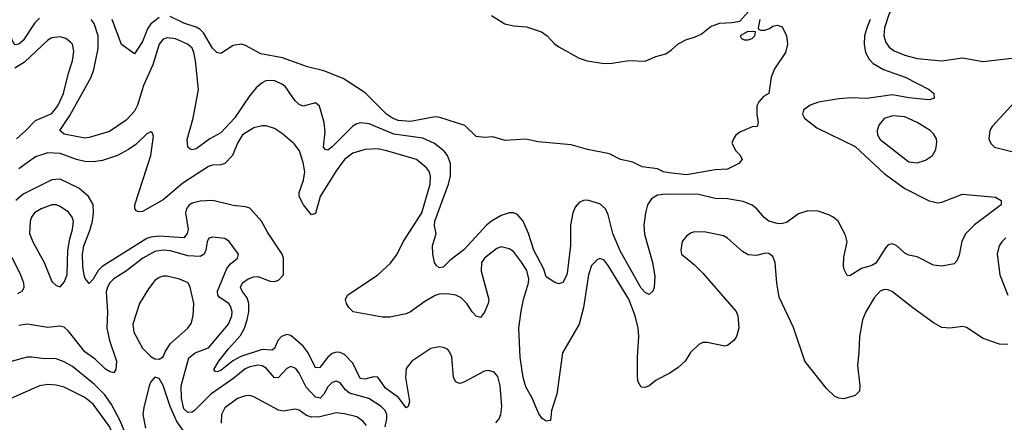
# Model space of a CAD drawing. Header units: inches. Extents: x 1678809 to 1859548, y 384609 to 522868.
# Tile 125 of 256: x 1740793 to 1745573, y 460193 to 462149. Entities that reach past the tile are written whole.
import ezdxf

# ---------------------------------------------------------------- set-up
doc = ezdxf.new("R2010")
doc.units = ezdxf.units.IN
doc.header["$MEASUREMENT"] = 0
doc.layers.add('B7446', color=7, linetype='Continuous')

msp = doc.modelspace()

# ---------------------------------------------------------------- linework, layer by layer
at = {"layer": 'B7446', "color": 5}
for points, elevation in [([(1745610, 462612), (1745499.8, 462500.2), (1745490, 462494.6), (1745470, 462502), (1745430, 462529.3), (1745395.3, 462535.3), (1745327.2, 462532.8), (1745270, 462517.7), (1745190, 462474.6), (1745164.3, 462455.7), (1745130, 462410.6), (1745085.7, 462334.3), (1745010.8, 462170), (1744991.7, 462110), (1744989.2, 462070), (1744997.8, 462037.8), (1745015.1, 462015.1), (1745038.5, 461998.5), (1745090, 461976.2), (1745150, 461960.7), (1745270, 461950.1), (1745370, 461963.7), (1745470, 461945.6), (1745610, 461962.7)], 280), ([(1741470, 462159.9), (1741430.4, 462129.6), (1741414.4, 462105.6), (1741390, 462042.7), (1741350, 461982.9), (1741288.3, 462028.3), (1741242.5, 462150)], 240), ([(1744386.4, 462150), (1744378, 462110), (1744381, 462101), (1744390, 462098), (1744410, 462098), (1744434, 462106), (1744450, 462118), (1744470, 462122), (1744494.8, 462114.8), (1744516, 462070), (1744521, 462030), (1744511, 461990), (1744458, 461910), (1744442, 461870), (1744430.7, 461790), (1744404.7, 461775.3), (1744382, 461750), (1744372, 461730), (1744371.3, 461690), (1744378, 461650), (1744374, 461630), (1744350, 461628), (1744290, 461602), (1744270, 461588), (1744258, 461570), (1744251.3, 461550), (1744270, 461512), (1744290.6, 461490.6), (1744301, 461470), (1744284.7, 461450), (1744230, 461422.4), (1744170, 461418.9), (1744030, 461396), (1743944.7, 461404.7), (1743919, 461410), (1743890, 461424.2), (1743814.5, 461434.5), (1743770, 461457.2), (1743709.4, 461469.4), (1743656.9, 461496.9), (1743550, 461518), (1743470, 461541.2), (1743310, 461556), (1743250, 461569), (1743150, 461562.7), (1743090, 461579.3), (1743050, 461576), (1743010, 461581.2), (1742955.1, 461635.1), (1742833.6, 461673.6), (1742810, 461676.9), (1742690, 461655), (1742630, 461660.1), (1742602.8, 461670), (1742574.4, 461690), (1742470, 461793.3), (1742364, 461864), (1742270, 461900.7), (1742190, 461920.7), (1742070, 461964), (1741963.3, 461983.3), (1741890, 462024.2), (1741870, 462029.8), (1741830, 462024), (1741770, 461984.2), (1741750, 461989.6), (1741730, 462011.1), (1741686.1, 462086.1), (1741670, 462102), (1741650, 462113.2), (1741590, 462132.8), (1741524.7, 462164.7)], 240), ([(1743083.5, 462170), (1743148.8, 462128.8), (1743190, 462118.8), (1743254, 462114), (1743326.5, 462090), (1743354.2, 462070), (1743390, 462032.1), (1743410, 462017.5), (1743510, 461962.7), (1743547.7, 461950), (1743630, 461936.9), (1743670, 461937.7), (1743750, 461950.3), (1743830, 461948.4), (1743882, 461970), (1743930, 461983.8), (1743958, 462002), (1743990, 462031.4), (1744030, 462052.9), (1744070, 462064.4), (1744101, 462079), (1744150, 462117.4), (1744192.3, 462132.3), (1744250, 462134.9), (1744290, 462142), (1744330.9, 462189.1)], 240), ([(1740890, 462156.4), (1740866.5, 462133.5), (1740810, 462047.5), (1740790, 462030.6), (1740770, 462027.5), (1740757.5, 462050), (1740737, 462117), (1740718.7, 462138.7), (1740690, 462146.5), (1740610, 462139.2), (1740590, 462142.8), (1740580.8, 462150)], 260), ([(1744921.6, 462150), (1744905.2, 462110), (1744895.2, 462070), (1744893.3, 462030), (1744899.8, 461990), (1744917, 461957), (1744935.9, 461935.9), (1744986.4, 461906.4), (1745092, 461870), (1745207.7, 461810), (1745230.4, 461790), (1745232, 461768), (1745210, 461760.5), (1745190, 461761.5), (1745110, 461768.8), (1745030, 461784.1), (1744906.5, 461766.5), (1744830, 461769.1), (1744770, 461764.1), (1744672, 461748), (1744630, 461734.6), (1744598.3, 461710), (1744592.9, 461690), (1744604, 461670), (1744663.8, 461623.8), (1744850, 461533.6), (1744990, 461401.1), (1745090, 461329.4), (1745208.6, 461268.6), (1745250, 461259.6), (1745270, 461262.3), (1745370, 461300.9), (1745530, 461287.3), (1745558.8, 461270), (1745558, 461250), (1745428, 461152), (1745385.7, 461110), (1745366.6, 461073.4), (1745354.6, 461005.4), (1745342.4, 460977.6), (1745330, 460962.7), (1745270, 460951.1), (1745230, 460956), (1745150, 460996.4), (1745110, 461004.2), (1745090, 461014.3), (1745051.1, 461051.1), (1745030, 461059.8), (1745010, 461054.6), (1744997.9, 461042.1), (1744950, 460965.6), (1744930, 460954.2), (1744879.3, 460940.7), (1744824, 460904), (1744810, 460906), (1744795.1, 460935.1), (1744791.9, 460951.9), (1744794.9, 460994.9), (1744809.8, 461070), (1744802.2, 461102.2), (1744766.4, 461170), (1744743.1, 461190), (1744721, 461201), (1744670, 461218.6), (1744619.8, 461220.2), (1744573.9, 461206.1), (1744515.6, 461164.4), (1744490, 461157.8), (1744470, 461158.7), (1744430, 461170.9), (1744407.2, 461187.2), (1744371.1, 461230), (1744350, 461247.4), (1744305, 461265), (1744230, 461279.1), (1744170, 461280.5), (1744090, 461299.9), (1743930, 461301.1), (1743890, 461297.1), (1743860.5, 461279.5), (1743841.1, 461250), (1743830.9, 461210), (1743824.1, 461150), (1743826.4, 461106.4), (1743866, 460970), (1743876.7, 460903.3), (1743872.8, 460847.2), (1743866.8, 460830), (1743850, 460813.2), (1743830, 460823.6), (1743810, 460845.1), (1743710, 461022.5), (1743672.5, 461110), (1743650, 461201.7), (1743636.9, 461230), (1743610, 461254.9), (1743550, 461271.6), (1743530, 461270.4), (1743510, 461261.5), (1743490, 461237.5), (1743478.8, 461210), (1743468.1, 461150), (1743467.7, 461052.3), (1743453.4, 460930), (1743450, 460909.3), (1743430, 460872), (1743410, 460866), (1743391.9, 460871.9), (1743350, 460899.3), (1743337.2, 460937.2), (1743290, 461029.7), (1743264.1, 461110), (1743237.4, 461170), (1743210, 461202.2), (1743190, 461210.7), (1743170, 461210.7), (1743130, 461198.1), (1743084.2, 461170), (1743059.2, 461150), (1742950, 461030.9), (1742881.2, 460978.8), (1742850, 460947), (1742830, 460943.7), (1742815.6, 460955.6), (1742807.8, 460970), (1742798.4, 461010), (1742796.9, 461050), (1742816, 461110), (1742807.8, 461147.8), (1742809.4, 461170), (1742874.5, 461350), (1742884.5, 461390), (1742884.5, 461450), (1742870, 461488.8), (1742854.1, 461510), (1742806.8, 461546.8), (1742750, 461573.5), (1742610, 461593.1), (1742490, 461642.8), (1742450, 461648.8), (1742430, 461643.6), (1742410, 461631.6), (1742310, 461531.8), (1742290, 461516), (1742278.7, 461518.7), (1742269, 461530), (1742276.5, 461603.5), (1742272.2, 461650), (1742248.5, 461728.5), (1742230, 461745.6), (1742170.2, 461729.8), (1742150, 461736.8), (1742130, 461755.1), (1742083.4, 461823.4), (1742070, 461834.6), (1742031.4, 461851.4), (1742010, 461854.5), (1741988.4, 461851.6), (1741970, 461842.4), (1741941.9, 461818.1), (1741910, 461780.4), (1741836.1, 461670), (1741770, 461599.8), (1741716, 461570), (1741650, 461520.9), (1741630, 461516.3), (1741620.6, 461520.6), (1741609.7, 461530), (1741606.7, 461566.7), (1741636.1, 461670), (1741661.3, 461810), (1741646.2, 461950), (1741639.2, 461990), (1741630, 462010.6), (1741607.9, 462030), (1741550, 462056.3), (1741510, 462061.6), (1741490, 462053.9), (1741470.8, 462030), (1741439, 461930), (1741393.9, 461830), (1741366.1, 461733.9), (1741350, 461704), (1741310, 461661.4), (1741230, 461605.8), (1741130, 461576.4), (1741110, 461574.3), (1741010, 461593.3), (1740987.8, 461610), (1741036.8, 461683.2), (1741141.1, 461870), (1741153.5, 461906.5), (1741175, 462010), (1741175.1, 462070), (1741155.6, 462130), (1741140.4, 462150)], 260), ([(1740777.9, 461570), (1740823.5, 461610), (1740870, 461659.9), (1740950, 461694.1), (1740978.4, 461730), (1741005.8, 461790), (1741029.8, 461890), (1741049.8, 461950), (1741055.8, 461995.8), (1741049.7, 462029.7), (1741040.5, 462040.5), (1741017.7, 462057.7), (1740990, 462066), (1740950, 462061), (1740930, 462049.8), (1740817.4, 461942.6), (1740770, 461914.1)], 280), ([(1745623.7, 461750), (1745514.4, 461630), (1745502.8, 461610), (1745498.9, 461570), (1745508.2, 461548.2), (1745526, 461530), (1745610, 461508.8)], 280), ([(1745590, 460571.1), (1745550, 460572.3), (1745470, 460600.4), (1745390, 460653.8), (1745370, 460658.9), (1745310, 460649.8), (1745270, 460653.8), (1745230, 460676.3), (1745130, 460748.6), (1745030, 460827.6), (1745010, 460837.3), (1744990, 460837.5), (1744970, 460829.8), (1744941.6, 460798.4), (1744901.2, 460730), (1744884.6, 460690), (1744869.5, 460610), (1744867.8, 460530), (1744859.8, 460470), (1744872.1, 460370), (1744870, 460344), (1744850, 460322.9), (1744793.8, 460306.2), (1744770, 460309.6), (1744750, 460318.3), (1744710, 460357.1), (1744605.3, 460490), (1744550, 460653.2), (1744480.4, 460800.4), (1744468.6, 460868.6), (1744461.6, 460970), (1744450, 460999.3), (1744430, 461013.3), (1744414.5, 461014.5), (1744370, 461003.5), (1744330, 461007.3), (1744302, 461022), (1744230, 461087), (1744210, 461098.7), (1744123.7, 461116.3), (1744070, 461117.6), (1744050, 461111.8), (1744030, 461098), (1744008.8, 461071.2), (1744003.1, 461030), (1744006.4, 461010), (1744070, 460958.7), (1744110, 460917.4), (1744271.7, 460731.7), (1744279.6, 460710), (1744283.9, 460650), (1744272.4, 460610), (1744259.5, 460590), (1744230, 460565.6), (1744216.5, 460563.5), (1744130, 460581.4), (1744110, 460579.8), (1744090, 460571.1), (1744050, 460531.2), (1744024.7, 460490), (1743990, 460458.8), (1743950, 460431.3), (1743883.1, 460396.9), (1743850, 460369.6), (1743830, 460362.4), (1743810, 460364.2), (1743796.4, 460390), (1743792.9, 460412.9), (1743793, 460510), (1743799.8, 460610), (1743796.4, 460650), (1743781.2, 460710), (1743750, 460791.4), (1743650, 460954.8), (1743630, 460981.1), (1743610, 460988.2), (1743597.3, 460982.7), (1743570, 460955.1), (1743554, 460910), (1743530.1, 460750), (1743509.7, 460670.3), (1743428.9, 460530), (1743401.7, 460330), (1743375.5, 460250), (1743370, 460202), (1743350, 460198.7), (1743330, 460211.3), (1743313.2, 460233.2), (1743282, 460310), (1743250, 460365.1), (1743236.9, 460410), (1743222.3, 460510), (1743216.3, 460650), (1743227.5, 460732.5), (1743239.7, 460790), (1743264.2, 460870), (1743265.5, 460890), (1743255, 460930), (1743230, 460971.7), (1743190, 461022), (1743170, 461035.8), (1743130, 461045), (1743110, 461037.8), (1743050.2, 460990), (1743035.6, 460970), (1743033.4, 460926.6), (1743070.7, 460790), (1743067.9, 460770), (1743050, 460727.6), (1743030, 460702), (1743010, 460707.8), (1742990, 460729.8), (1742964.7, 460770), (1742937.2, 460797.2), (1742909.9, 460809.9), (1742870, 460816.5), (1742830, 460815.4), (1742810, 460809.2), (1742759.7, 460780.3), (1742690, 460729.1), (1742670, 460720.6), (1742590, 460703.4), (1742555.5, 460704.5), (1742412.7, 460730), (1742391.3, 460750), (1742379.7, 460770), (1742375.1, 460790), (1742384.7, 460810), (1742531.4, 460908.6), (1742593.9, 460966.1), (1742626.2, 461010), (1742654.4, 461070), (1742745, 461210), (1742785.8, 461350), (1742788.4, 461388.4), (1742782.2, 461410), (1742768.7, 461430), (1742720.5, 461470), (1742570, 461514.2), (1742530, 461521.3), (1742470, 461518.4), (1742410, 461500.2), (1742370, 461470.6), (1742330, 461415.2), (1742252.6, 461290), (1742230, 461207), (1742210, 461200.4), (1742170.6, 461250), (1742150.5, 461290), (1742149.9, 461310), (1742170.8, 461370), (1742177.1, 461410), (1742170, 461455.6), (1742152.2, 461512.2), (1742126.4, 461546.4), (1742070, 461594.2), (1742030, 461620.8), (1741990, 461633.5), (1741970, 461634.2), (1741930, 461624.5), (1741875.5, 461590), (1741850.1, 461550), (1741826, 461490), (1741790.1, 461449.9), (1741770, 461443.9), (1741730, 461442.9), (1741710, 461436.1), (1741585.5, 461354.5), (1741490, 461273.7), (1741390, 461217.8), (1741370, 461215.4), (1741360.4, 461220.4), (1741352.7, 461230), (1741352.7, 461250), (1741429.8, 461490), (1741442.5, 461582.5), (1741437.7, 461597.7), (1741430, 461603.7), (1741410, 461594.7), (1741356.7, 461543.3), (1741322, 461518), (1741267.7, 461490), (1741194.7, 461465.3), (1741150, 461458.2), (1741110, 461460.1), (1741070, 461469.1), (1740990, 461498.2), (1740930, 461502.2), (1740870, 461482.7), (1740790, 461423.7)], 280), ([(1743104.8, 460190), (1743120.3, 460210), (1743129.7, 460230.3), (1743134.6, 460270), (1743126.7, 460370), (1743115, 460415), (1743096.5, 460436.5), (1743070, 460444.2), (1743050, 460440.8), (1742950, 460388.1), (1742930, 460381.1), (1742923.2, 460383.2), (1742910, 460389.1), (1742900.1, 460410), (1742891.4, 460511.4), (1742878.6, 460538.6), (1742870, 460548.1), (1742850, 460556.8), (1742830, 460559.5), (1742790, 460551.9), (1742697.6, 460490), (1742670, 460453.6), (1742665.8, 460410), (1742685.8, 460294.2), (1742678.5, 460270), (1742670, 460263.1), (1742633.1, 460313.1), (1742570, 460358), (1742531.5, 460411.5), (1742510, 460414.4), (1742470, 460403), (1742446.2, 460406.2), (1742410, 460479.9), (1742370, 460521.9), (1742350, 460531.7), (1742330, 460533.5), (1742310, 460526.6), (1742289.5, 460510), (1742250, 460458.9), (1742230, 460457.2), (1742193.7, 460530), (1742170, 460562.2), (1742110, 460614.3), (1742090, 460619.9), (1742063.7, 460610), (1742046.8, 460590), (1742030, 460550.9), (1742016.7, 460543.3), (1741970, 460546.8), (1741867.7, 460512.3), (1741828.3, 460491.7), (1741770, 460444.8), (1741750, 460437.6), (1741740.5, 460440.5), (1741736, 460450), (1741760.4, 460490), (1741806.5, 460550), (1741865.2, 460614.8), (1741884.3, 460650), (1741898.1, 460690), (1741905.6, 460730), (1741905.2, 460770), (1741897.1, 460797.1), (1741873.2, 460830), (1741865.9, 460850), (1741874.6, 460870), (1741902, 460890), (1741930, 460900.4), (1741950, 460900.6), (1742010, 460878.7), (1742030, 460876.4), (1742050, 460883), (1742074.5, 460910), (1742074.6, 460990), (1742067.1, 461010), (1741996.4, 461116.4), (1741967.9, 461170), (1741910, 461233.2), (1741890, 461240.2), (1741830, 461245.6), (1741730.4, 461270.4), (1741670, 461267.9), (1741630, 461257.5), (1741613.9, 461246.1), (1741602.5, 461230), (1741598.7, 461210), (1741610.9, 461130), (1741607.2, 461110), (1741591, 461089), (1741470, 461097.7), (1741430, 461093.2), (1741410, 461086.2), (1741193.8, 460950), (1741173.9, 460930), (1741150, 460888.7), (1741130, 460866.6), (1741112.1, 460892.1), (1741107.1, 460907.1), (1741100.3, 460950), (1741098.2, 461010), (1741104.6, 461050), (1741134.5, 461125.5), (1741146.3, 461170), (1741152.4, 461212.4), (1741150, 461251.2), (1741127.7, 461290), (1741080.3, 461330), (1740990, 461374.5), (1740950, 461371.3), (1740810, 461301.7), (1740774.7, 461270)], 320), ([(1742566.9, 460170), (1742575.6, 460210), (1742575.4, 460230), (1742568.4, 460250), (1742548.9, 460270), (1742488.2, 460308.2), (1742393.8, 460333.8), (1742375.4, 460350), (1742350, 460385), (1742330, 460393.2), (1742310, 460386.1), (1742290, 460365), (1742270, 460329), (1742251.8, 460310), (1742230, 460315.2), (1742184, 460364), (1742150, 460430.9), (1742133.5, 460453.5), (1742110, 460464.4), (1742090, 460453.8), (1742050.1, 460409.9), (1742030, 460408.7), (1741990, 460455.3), (1741970, 460467.6), (1741949.9, 460469.9), (1741910, 460463.1), (1741887.7, 460452.3), (1741833.3, 460406.7), (1741721.3, 460330), (1741642.8, 460250), (1741630, 460242.6), (1741610, 460241.2), (1741590, 460258.7), (1741578.8, 460310), (1741577.2, 460370), (1741614.6, 460505.4), (1741645.4, 460530), (1741710, 460555), (1741807.3, 460670), (1741824.1, 460710), (1741824.7, 460730), (1741817.1, 460757.1), (1741808.9, 460770), (1741761.1, 460801.1), (1741755.4, 460810), (1741753.1, 460830), (1741799.8, 460940.2), (1741816.4, 460963.6), (1741851.5, 460990), (1741855.1, 461010), (1741810, 461071.6), (1741790, 461085.4), (1741730, 461092.4), (1741711.7, 461088.3), (1741702.8, 461070), (1741697.4, 461030), (1741689.5, 461010.5), (1741670, 460998.1), (1741610, 461001.8), (1741526.2, 461026.2), (1741490, 461028.6), (1741450, 461022.1), (1741390.9, 460990), (1741311.7, 460928.3), (1741251, 460890), (1741231.6, 460870), (1741219.8, 460850), (1741213.3, 460826.7), (1741219, 460730), (1741216.6, 460650), (1741229.6, 460589.6), (1741263.2, 460490), (1741260.9, 460450), (1741250, 460433.6), (1741230, 460439.3), (1741210, 460451.8), (1741159.2, 460499.2), (1741110, 460535.8), (1741030, 460636.3), (1741010, 460655.1), (1740990, 460660.4), (1740930, 460652.8), (1740830, 460669.8), (1740790, 460662.9)], 340), ([(1745580.7, 461090), (1745560.6, 461070), (1745548.4, 461050), (1745538.9, 461010), (1745551, 460910), (1745590, 460810.6)], 280), ([(1740755.3, 460995.3), (1740797.1, 460910), (1740811.8, 460870), (1740812.8, 460847.2), (1740806, 460830), (1740782.4, 460817.6)], 320), ([(1741409.2, 460000), (1741396.5, 460016.5), (1741350, 460050.6), (1741334, 460070), (1741280.5, 460200.5), (1741238.6, 460278.6), (1741206.6, 460326.6), (1741156.7, 460376.7), (1741050, 460463.6), (1741010, 460486.1), (1740970, 460501.6), (1740903.1, 460503.1), (1740850, 460509.9), (1740830, 460509), (1740710, 460476.5)], 360), ([(1741610, 460121), (1741556.1, 460196.1), (1741523.2, 460270), (1741490, 460371.8), (1741470, 460406), (1741450, 460412), (1741430, 460389.4), (1741422.4, 460370), (1741395.3, 460264.7), (1741390.6, 460230), (1741403.9, 460163.9)], 360), ([(1741286.3, 460000), (1741279, 460010), (1741270, 460035.1), (1741254.4, 460114.4), (1741230, 460172.8), (1741150, 460281.7), (1741110, 460313), (1741010, 460363.4), (1740970, 460373.3), (1740930, 460377), (1740890, 460370.7), (1740750, 460308.5)], 380), ([(1742476.5, 460176.5), (1742458.6, 460198.6), (1742430, 460219), (1742370, 460234.1), (1742330, 460238.6), (1742250, 460219.3), (1742210, 460217.9), (1742185.9, 460225.9), (1742150, 460252), (1742130, 460256.4), (1742072.8, 460247.2), (1742050, 460251.8), (1741930, 460316.4), (1741910, 460322.8), (1741890, 460321.5), (1741850, 460308.5), (1741790, 460262.6), (1741773.8, 460230), (1741771, 460189)], 360)]:
    msp.add_lwpolyline(points, dxfattribs=dict(at, elevation=elevation))
for points, elevation in [([(1744328.2, 462091.8), (1744291.3, 462070), (1744298, 462058), (1744310, 462051.3), (1744330, 462051.3), (1744350, 462058), (1744362, 462070), (1744366, 462090)], 240), ([(1745030, 461682.6), (1744990, 461669.8), (1744963.7, 461636.3), (1744956.1, 461610), (1744957.3, 461590), (1744970, 461566.7), (1745110, 461458.8), (1745150, 461454), (1745190, 461466.4), (1745225.1, 461490), (1745241.1, 461518.9), (1745246.3, 461553.7), (1745243.5, 461570), (1745230, 461594.8), (1745213.7, 461610), (1745150.8, 461650), (1745090, 461676.4)], 280), ([(1740950, 461249.8), (1740897, 461230), (1740865.4, 461210), (1740851, 461190), (1740843.9, 461170), (1740841.3, 461110), (1740856.5, 461070), (1740912.8, 460970), (1740950, 460877.1), (1740970, 460857), (1740990, 460850.4), (1741010, 460873), (1741023.7, 460910), (1741026.7, 461030), (1741036.1, 461083.9), (1741050.4, 461130), (1741054, 461170), (1741049, 461190), (1741030, 461214), (1740990, 461241.6), (1740970, 461249.8)], 340), ([(1741490, 460903.5), (1741470, 460896.4), (1741450, 460881.1), (1741418.5, 460841.5), (1741374.9, 460770), (1741342.9, 460670), (1741346.8, 460630), (1741390, 460553.8), (1741430, 460513.1), (1741450, 460501.6), (1741470, 460499.1), (1741490, 460510.7), (1741500.9, 460539.1), (1741525, 460575), (1741609.8, 460650), (1741626.6, 460673.4), (1741636.2, 460710), (1741638.8, 460770), (1741620.7, 460850), (1741611.9, 460870), (1741570, 460888.9), (1741510, 460902.2)], 360)]:
    msp.add_lwpolyline(points, close=True, dxfattribs=dict(at, elevation=elevation))

doc.saveas('drawing.dxf')
